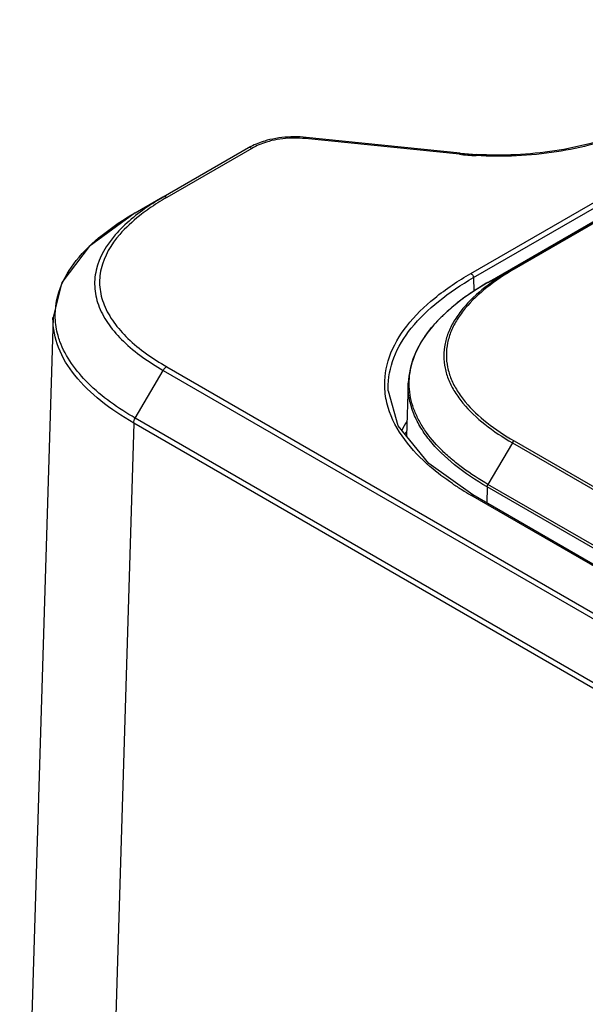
# Model space of a CAD drawing. Header units: inches. Extents: x 0 to 34, y 0 to 22.
# Tile 37 of 71: x 25.154 to 25.777, y 18.024 to 19.108. Entities that reach past the tile are written whole.
import ezdxf

# ---------------------------------------------------------------- set-up
doc = ezdxf.new("R2010")
doc.units = ezdxf.units.IN
doc.header["$LTSCALE"] = 1.87
doc.header["$MEASUREMENT"] = 0
doc.layers.get('0').update_dxf_attribs({"linetype": 'CONTINUOUS'})

msp = doc.modelspace()

# ---------------------------------------------------------------- linework, layer by layer
at = {"color": 7, "linetype": 'CONTINUOUS'}
for p, q in [((27.2281, 19.7178), (25.697, 18.8337)), ((27.23, 19.7176), (25.6989, 18.8335)), ((25.6513, 18.8289), (27.1824, 19.7129)), ((25.6541, 18.8242), (27.1852, 19.7082)), ((25.67, 18.819), (27.2012, 19.703)), ((25.6395, 18.9613), (25.4697, 18.9786)), ((25.6386, 18.96), (25.4687, 18.9773)), ((25.406, 18.967), (25.3121, 18.9128)), ((25.4099, 18.9666), (25.316, 18.9124)), ((25.407, 18.9676), (25.406, 18.967)), ((25.4071, 18.9674), (25.406, 18.967)), ((25.2814, 18.8957), (25.3118, 18.9133)), ((25.2814, 18.8957), (25.3121, 18.9128)), ((25.697, 18.8337), (25.67, 18.819)), ((25.6541, 18.8242), (25.6545, 18.8094)), ((25.67, 18.8189), (25.67, 18.819)), ((25.1908, 18.7808), (25.154, 17.5649)), ((25.1907, 18.7795), (25.1908, 18.7805)), ((25.2814, 18.6694), (25.3121, 18.722)), ((25.3121, 18.722), (30.0404, 15.992)), ((25.316, 18.7261), (30.0443, 15.9961)), ((25.5821, 18.708), (25.5803, 18.6498)), ((25.5827, 18.7157), (25.5821, 18.7079)), ((25.5602, 18.6999), (25.5602, 18.7019)), ((25.5603, 18.6989), (25.5602, 18.6999)), ((30.0096, 15.9393), (25.2814, 18.6694)), ((25.2797, 18.664), (25.2429, 17.4483)), ((30.008, 15.9339), (25.2797, 18.664)), ((25.6989, 18.6443), (29.8469, 16.2493)), ((25.697, 18.6423), (25.67, 18.5964)), ((25.697, 18.6423), (29.845, 16.2473)), ((25.6692, 18.5937), (25.6688, 18.5759)), ((29.8172, 16.1987), (25.6692, 18.5937)), ((29.818, 16.2014), (25.67, 18.5964)), ((29.7993, 16.1897), (25.6513, 18.5846)), ((29.8012, 16.1898), (25.6533, 18.5848))]:
    msp.add_line(p, q, dxfattribs=at)
for points in [[(25.2813, 18.8957), (25.2304, 18.8585), (25.2005, 18.8188), (25.1908, 18.7805)], [(25.67, 18.8189), (25.6555, 18.8101), (25.642, 18.8007), (25.6301, 18.7913), (25.6196, 18.7818), (25.6105, 18.7723), (25.6028, 18.7628), (25.5964, 18.7534), (25.5913, 18.7439), (25.5873, 18.7345), (25.5845, 18.7251), (25.5827, 18.7157)], [(25.6533, 18.5848), (25.6047, 18.6195), (25.5711, 18.6611), (25.5603, 18.699)]]:
    msp.add_lwpolyline(points, dxfattribs=at)
for centre, radius, start, end in [((25.4571, 18.8556), 0.1237, 90.4259, 96.6349), ((25.4572, 18.8569), 0.1224, 84.1422, 90.4801), ((25.441, 18.9066), 0.0698, 117.363, 119.1006), ((25.456, 18.8645), 0.1147, 96.6001, 103.2222), ((25.456, 18.8719), 0.106, 96.602, 103.2204), ((25.4571, 18.864), 0.1139, 84.1513, 96.6681), ((25.6802, 19.3615), 0.4036, 264.0774, 266.703), ((25.6802, 19.3537), 0.3945, 264.0784, 266.704), ((25.4625, 18.658), 0.2936, 119.9245, 120.5362), ((25.8293, 18.5427), 0.3189, 119.9732, 122.8967), ((25.802, 18.5843), 0.2692, 123.1461, 126.2163), ((25.8163, 18.563), 0.2948, 122.9178, 123.1986), ((25.7796, 18.6144), 0.2317, 126.6298, 129.8189), ((25.7921, 18.5979), 0.2523, 126.2329, 126.6811), ((25.7446, 18.654), 0.1787, 133.5959, 135.3208), ((25.7562, 18.6418), 0.1955, 130.7211, 133.5964), ((25.7685, 18.6278), 0.2142, 129.8345, 130.7606), ((25.7344, 18.664), 0.1645, 135.2978, 137.7731), ((25.6813, 18.6004), 0.12, 147.0001, 152.407), ((25.6779, 18.6006), 0.1118, 150.9865, 152.7919), ((25.8121, 18.866), 0.3241, 235.9898, 238.1549), ((25.8328, 18.8992), 0.3632, 238.1517, 240.0157)]:
    msp.add_arc(centre, radius, start, end, dxfattribs=at)
for points, knots in [([(25.4687, 18.9773), (25.4688, 18.9776), (25.4688, 18.978), (25.4695, 18.9789), (25.4697, 18.9786)], [0, 0, 0, 0, 0.469896, 1, 1, 1, 1]), ([(25.8258, 18.9845), (25.8002, 18.974), (25.7441, 18.9594), (25.6865, 18.9569), (25.657, 18.9586)], [0, 0, 0, 0, 0.48447, 1, 1, 1, 1]), ([(25.8218, 18.9849), (25.7968, 18.9747), (25.7423, 18.9607), (25.6862, 18.9582), (25.6576, 18.9599)], [0, 0, 0, 0, 0.484681, 1, 1, 1, 1]), ([(25.4297, 18.9762), (25.4278, 18.9757), (25.4207, 18.9738), (25.4137, 18.9711), (25.4089, 18.9686)], [0, 0, 0, 0, 0.261435, 1, 1, 1, 1]), ([(25.4318, 18.9751), (25.4298, 18.9746), (25.4222, 18.9725), (25.4149, 18.9695), (25.4099, 18.9666)], [0, 0, 0, 0, 0.264026, 1, 1, 1, 1]), ([(25.6386, 18.96), (25.6386, 18.9603), (25.6387, 18.9607), (25.6394, 18.9616), (25.6395, 18.9613)], [0, 0, 0, 0, 0.469157, 1, 1, 1, 1]), ([(25.3121, 18.9128), (25.3069, 18.9099), (25.2878, 18.8981), (25.2701, 18.8837), (25.2593, 18.8713)], [0, 0, 0, 0, 0.266975, 1, 1, 1, 1]), ([(25.316, 18.9124), (25.3157, 18.9126), (25.3145, 18.9132), (25.3129, 18.9133), (25.3121, 18.9128)], [0, 0, 0, 0, 0.295017, 1, 1, 1, 1]), ([(25.1932, 18.7798), (25.1928, 18.7907), (25.1969, 18.8139), (25.2161, 18.8452), (25.2451, 18.8729), (25.2686, 18.8884), (25.2814, 18.8957)], [0, 0, 0, 0, 0.215337, 0.448869, 0.710634, 1, 1, 1, 1]), ([(25.2945, 18.8986), (25.2916, 18.8966), (25.2808, 18.8885), (25.2708, 18.8793), (25.2642, 18.8717)], [0, 0, 0, 0, 0.26171, 1, 1, 1, 1]), ([(25.2593, 18.8713), (25.2497, 18.8602), (25.2379, 18.8407), (25.2357, 18.8118), (25.2409, 18.7909), (25.2522, 18.7713), (25.2746, 18.7461), (25.2965, 18.7311), (25.3121, 18.722)], [0, 0, 0, 0, 0.237313, 0.347273, 0.459109, 0.578664, 0.708778, 1, 1, 1, 1]), ([(25.2642, 18.8717), (25.2548, 18.8608), (25.2433, 18.8418), (25.2412, 18.8136), (25.2464, 18.7933), (25.2574, 18.7741), (25.2794, 18.7496), (25.3007, 18.7349), (25.316, 18.7261)], [0, 0, 0, 0, 0.237237, 0.347146, 0.458976, 0.578582, 0.708765, 1, 1, 1, 1]), ([(25.5564, 18.7014), (25.5556, 18.7134), (25.5595, 18.7388), (25.5801, 18.7732), (25.6117, 18.8038), (25.6373, 18.8208), (25.6513, 18.8289)], [0, 0, 0, 0, 0.215214, 0.448498, 0.710141, 1, 1, 1, 1]), ([(25.697, 18.8337), (25.6864, 18.8276), (25.6668, 18.8147), (25.6458, 18.7952), (25.6333, 18.7781), (25.6265, 18.7651), (25.6223, 18.7517), (25.6209, 18.738), (25.6223, 18.7243), (25.6265, 18.7109), (25.6333, 18.6979), (25.6458, 18.6808), (25.6668, 18.6612), (25.6864, 18.6484), (25.697, 18.6423)], [0, 0, 0, 0, 0.143972, 0.274872, 0.335183, 0.39228, 0.446846, 0.499996, 0.553146, 0.607712, 0.664811, 0.725121, 0.856023, 1, 1, 1, 1]), ([(25.6989, 18.8335), (25.6884, 18.8275), (25.6691, 18.8147), (25.6483, 18.7954), (25.636, 18.7786), (25.6292, 18.7657), (25.6251, 18.7524), (25.6237, 18.7389), (25.6251, 18.7254), (25.6292, 18.7121), (25.636, 18.6992), (25.6483, 18.6824), (25.6691, 18.6631), (25.6884, 18.6503), (25.6989, 18.6443)], [0, 0, 0, 0, 0.14396, 0.274875, 0.335194, 0.392295, 0.446857, 0.499997, 0.553136, 0.607698, 0.6648, 0.725119, 0.856035, 1, 1, 1, 1]), ([(25.6989, 18.8335), (25.6986, 18.8337), (25.698, 18.834), (25.6972, 18.8339), (25.697, 18.8337)], [0, 0, 0, 0, 0.550325, 1, 1, 1, 1]), ([(25.5602, 18.7019), (25.5599, 18.7134), (25.5646, 18.7379), (25.5852, 18.7707), (25.6159, 18.8), (25.6406, 18.8164), (25.6541, 18.8242)], [0, 0, 0, 0, 0.215158, 0.449181, 0.710949, 1, 1, 1, 1]), ([(25.2797, 18.664), (25.267, 18.6713), (25.2436, 18.6868), (25.2146, 18.7145), (25.1952, 18.7455), (25.1906, 18.7686), (25.1907, 18.7795)], [0, 0, 0, 0, 0.288849, 0.550726, 0.784986, 1, 1, 1, 1]), ([(25.1984, 18.7539), (25.1976, 18.756), (25.1949, 18.7644), (25.1934, 18.7732), (25.1932, 18.7798)], [0, 0, 0, 0, 0.254893, 1, 1, 1, 1]), ([(25.67, 18.5964), (25.6604, 18.602), (25.6465, 18.6109), (25.6297, 18.6242), (25.615, 18.6376), (25.6025, 18.6522), (25.5931, 18.668), (25.5879, 18.6798), (25.5845, 18.6919), (25.583, 18.7042), (25.5834, 18.7165), (25.5858, 18.7287), (25.59, 18.7407), (25.5959, 18.7525), (25.6035, 18.7638), (25.6094, 18.771), (25.6126, 18.7745)], [0, 0, 0, 0, 0.150282, 0.221624, 0.290222, 0.418768, 0.479065, 0.537035, 0.593215, 0.64831, 0.703159, 0.758626, 0.815506, 0.874431, 0.935849, 1, 1, 1, 1]), ([(25.2814, 18.6694), (25.2626, 18.6802), (25.2295, 18.7033), (25.2047, 18.7367), (25.1984, 18.7539)], [0, 0, 0, 0, 0.540905, 1, 1, 1, 1]), ([(25.6692, 18.5937), (25.6566, 18.6009), (25.6335, 18.6162), (25.609, 18.6397), (25.5948, 18.6601), (25.5872, 18.6757), (25.5827, 18.6917), (25.5819, 18.7026), (25.5821, 18.7079)], [0, 0, 0, 0, 0.288844, 0.550183, 0.670363, 0.784212, 0.893304, 1, 1, 1, 1]), ([(25.6309, 18.5974), (25.6223, 18.6032), (25.5929, 18.6252), (25.5675, 18.6558), (25.56, 18.6813)], [0, 0, 0, 0, 0.280139, 1, 1, 1, 1]), ([(25.6989, 18.6443), (25.6987, 18.6442), (25.698, 18.6436), (25.6973, 18.6429), (25.697, 18.6423)], [0, 0, 0, 0, 0.229251, 1, 1, 1, 1]), ([(25.6692, 18.5937), (25.6692, 18.5939), (25.6693, 18.5949), (25.6697, 18.5958), (25.67, 18.5964)], [0, 0, 0, 0, 0.230394, 1, 1, 1, 1])]:
    msp.add_open_spline(points, degree=3, knots=knots, dxfattribs=at)
for points in [[(25.4099, 18.9666), (25.409, 18.9671), (25.408, 18.9675), (25.4071, 18.9674)], [(25.3133, 18.9109), (25.3069, 18.9071), (25.3005, 18.903), (25.2945, 18.8986)], [(25.6513, 18.8289), (25.6529, 18.8279), (25.654, 18.826), (25.6541, 18.8242)], [(25.67, 18.8189), (25.67, 18.8189), (25.67, 18.8189), (25.67, 18.819)], [(25.316, 18.7261), (25.3144, 18.7252), (25.3131, 18.7236), (25.3121, 18.722)], [(25.56, 18.6813), (25.558, 18.6878), (25.5568, 18.6946), (25.5564, 18.7014)], [(25.2797, 18.664), (25.2797, 18.6659), (25.2804, 18.6678), (25.2814, 18.6694)], [(25.6513, 18.5846), (25.6519, 18.585), (25.6527, 18.5852), (25.6533, 18.5848)]]:
    msp.add_open_spline(points, degree=3, dxfattribs=at)

doc.saveas('drawing.dxf')
